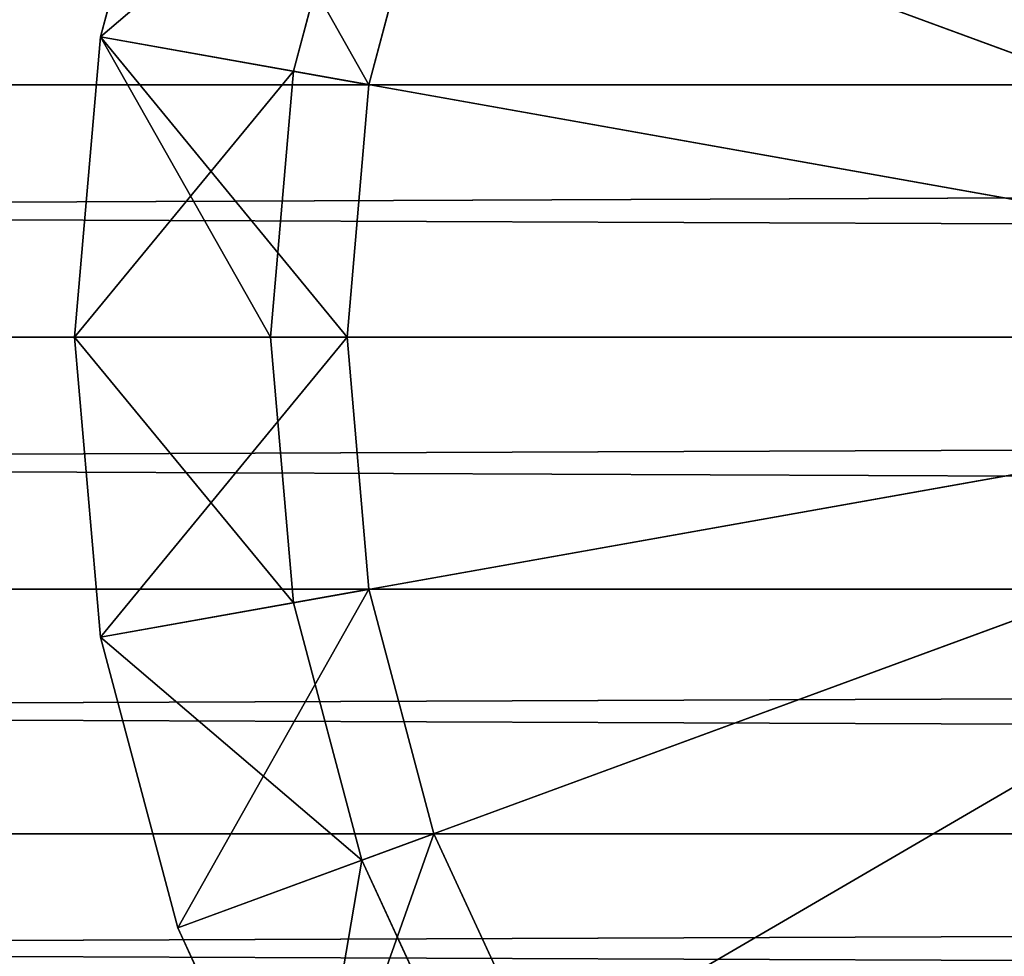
# Model space of a CAD drawing. Extents: x -0.5 to 26.9, y -0.4 to 1.1.
# Tile 58 of 111: x 0.0237 to 0.0346, y -0.3858 to -0.3754. Entities that reach past the tile are written whole.
import ezdxf

# ---------------------------------------------------------------- set-up
doc = ezdxf.new("R2010")
doc.units = 0
doc.layers.get('0').update_dxf_attribs({"color": 13, "linetype": 'CONTINUOUS'})

# ---------------------------------------------------------------- blocks, each defined once
blk = doc.blocks.new('GROUP5_1')
for p, q in [((0.335333, -0.37612, 0.656255), (-0.335333, -0.37612, 0.656255)), ((-0.335333, -0.37612, 0.656255), (0.335333, -0.378911, 0.656497)), ((-0.335333, -0.378911, 0.624665), (0.335333, -0.37612, 0.624907)), ((-0.335333, -0.37612, 0.624907), (0.335333, -0.37612, 0.624907)), ((0.335333, -0.378911, 0.656497), (-0.335333, -0.378911, 0.656497)), ((-0.335333, -0.378911, 0.656497), (0.335333, -0.381702, 0.656255)), ((-0.335333, -0.381702, 0.624907), (0.335333, -0.378911, 0.624665)), ((-0.335333, -0.378911, 0.624665), (0.335333, -0.378911, 0.624665)), ((0.335333, -0.381702, 0.656255), (-0.335333, -0.381702, 0.656255)), ((-0.335333, -0.381702, 0.656255), (0.335333, -0.384408, 0.655537)), ((-0.335333, -0.384408, 0.625625), (0.335333, -0.381702, 0.624907)), ((-0.335333, -0.381702, 0.624907), (0.335333, -0.381702, 0.624907)), ((0.335333, -0.384408, 0.655537), (-0.335333, -0.384408, 0.655537)), ((-0.335333, -0.386948, 0.626797), (0.335333, -0.384408, 0.625625)), ((-0.335333, -0.384408, 0.625625), (0.335333, -0.384408, 0.625625))]:
    blk.add_line(p, q)
at = {"color": 7}
mesh = blk.add_polyface(dxfattribs=at)
corners = [(0.335333, -0.373414, 0.655537), (-0.335333, -0.373414, 0.655537), (0.335333, -0.37612, 0.656255)]
mesh.append_faces([[corners[k] for k in face] for face in [(0, 1, 2)]], dxfattribs={"color": 7})
mesh = blk.add_polyface(dxfattribs=at)
corners = [(0.335333, -0.37612, 0.656255), (-0.335333, -0.373414, 0.655537), (-0.335333, -0.37612, 0.656255)]
mesh.append_faces([[corners[k] for k in face] for face in [(0, 1, 2)]], dxfattribs={"color": 7})
mesh = blk.add_polyface(dxfattribs=at)
corners = [(0.335333, -0.37612, 0.624907), (-0.335333, -0.37612, 0.624907), (0.335333, -0.373414, 0.625625)]
mesh.append_faces([[corners[k] for k in face] for face in [(0, 1, 2)]], dxfattribs={"color": 7})
mesh = blk.add_polyface(dxfattribs=at)
corners = [(0.335333, -0.373414, 0.625625), (-0.335333, -0.37612, 0.624907), (-0.335333, -0.373414, 0.625625)]
mesh.append_faces([[corners[k] for k in face] for face in [(0, 1, 2)]], dxfattribs={"color": 7})
mesh = blk.add_polyface(dxfattribs=at)
corners = [(0.335333, -0.37612, 0.656255), (-0.335333, -0.37612, 0.656255), (0.335333, -0.378911, 0.656497)]
mesh.append_faces([[corners[k] for k in face] for face in [(0, 1, 2)]], dxfattribs={"color": 7})
mesh = blk.add_polyface(dxfattribs=at)
corners = [(0.335333, -0.378911, 0.656497), (-0.335333, -0.37612, 0.656255), (-0.335333, -0.378911, 0.656497)]
mesh.append_faces([[corners[k] for k in face] for face in [(0, 1, 2)]], dxfattribs={"color": 7})
mesh = blk.add_polyface(dxfattribs=at)
corners = [(0.335333, -0.378911, 0.624665), (-0.335333, -0.378911, 0.624665), (0.335333, -0.37612, 0.624907)]
mesh.append_faces([[corners[k] for k in face] for face in [(0, 1, 2)]], dxfattribs={"color": 7})
mesh = blk.add_polyface(dxfattribs=at)
corners = [(0.335333, -0.37612, 0.624907), (-0.335333, -0.378911, 0.624665), (-0.335333, -0.37612, 0.624907)]
mesh.append_faces([[corners[k] for k in face] for face in [(0, 1, 2)]], dxfattribs={"color": 7})
mesh = blk.add_polyface(dxfattribs=at)
corners = [(0.335333, -0.378911, 0.656497), (-0.335333, -0.378911, 0.656497), (0.335333, -0.381702, 0.656255)]
mesh.append_faces([[corners[k] for k in face] for face in [(0, 1, 2)]], dxfattribs={"color": 7})
mesh = blk.add_polyface(dxfattribs=at)
corners = [(0.335333, -0.381702, 0.656255), (-0.335333, -0.378911, 0.656497), (-0.335333, -0.381702, 0.656255)]
mesh.append_faces([[corners[k] for k in face] for face in [(0, 1, 2)]], dxfattribs={"color": 7})
mesh = blk.add_polyface(dxfattribs=at)
corners = [(0.335333, -0.381702, 0.624907), (-0.335333, -0.381702, 0.624907), (0.335333, -0.378911, 0.624665)]
mesh.append_faces([[corners[k] for k in face] for face in [(0, 1, 2)]], dxfattribs={"color": 7})
mesh = blk.add_polyface(dxfattribs=at)
corners = [(0.335333, -0.378911, 0.624665), (-0.335333, -0.381702, 0.624907), (-0.335333, -0.378911, 0.624665)]
mesh.append_faces([[corners[k] for k in face] for face in [(0, 1, 2)]], dxfattribs={"color": 7})
mesh = blk.add_polyface(dxfattribs=at)
corners = [(0.335333, -0.381702, 0.656255), (-0.335333, -0.381702, 0.656255), (0.335333, -0.384408, 0.655537)]
mesh.append_faces([[corners[k] for k in face] for face in [(0, 1, 2)]], dxfattribs={"color": 7})
mesh = blk.add_polyface(dxfattribs=at)
corners = [(0.335333, -0.384408, 0.655537), (-0.335333, -0.381702, 0.656255), (-0.335333, -0.384408, 0.655537)]
mesh.append_faces([[corners[k] for k in face] for face in [(0, 1, 2)]], dxfattribs={"color": 7})
mesh = blk.add_polyface(dxfattribs=at)
corners = [(0.335333, -0.384408, 0.625625), (-0.335333, -0.384408, 0.625625), (0.335333, -0.381702, 0.624907)]
mesh.append_faces([[corners[k] for k in face] for face in [(0, 1, 2)]], dxfattribs={"color": 7})
mesh = blk.add_polyface(dxfattribs=at)
corners = [(0.335333, -0.381702, 0.624907), (-0.335333, -0.384408, 0.625625), (-0.335333, -0.381702, 0.624907)]
mesh.append_faces([[corners[k] for k in face] for face in [(0, 1, 2)]], dxfattribs={"color": 7})
mesh = blk.add_polyface(dxfattribs=at)
corners = [(0.335333, -0.384408, 0.655537), (-0.335333, -0.384408, 0.655537), (0.335333, -0.386948, 0.654365)]
mesh.append_faces([[corners[k] for k in face] for face in [(0, 1, 2)]], dxfattribs={"color": 7})
mesh = blk.add_polyface(dxfattribs=at)
corners = [(0.335333, -0.386948, 0.654365), (-0.335333, -0.384408, 0.655537), (-0.335333, -0.386948, 0.654365)]
mesh.append_faces([[corners[k] for k in face] for face in [(0, 1, 2)]], dxfattribs={"color": 7})
mesh = blk.add_polyface(dxfattribs=at)
corners = [(0.335333, -0.386948, 0.626797), (-0.335333, -0.386948, 0.626797), (0.335333, -0.384408, 0.625625)]
mesh.append_faces([[corners[k] for k in face] for face in [(0, 1, 2)]], dxfattribs={"color": 7})
mesh = blk.add_polyface(dxfattribs=at)
corners = [(0.335333, -0.384408, 0.625625), (-0.335333, -0.386948, 0.626797), (-0.335333, -0.384408, 0.625625)]
mesh.append_faces([[corners[k] for k in face] for face in [(0, 1, 2)]], dxfattribs={"color": 7})
blk = doc.blocks.new('GROUP6_1')
for p, q in [((0.024575, -0.375591, 1.598195), (0.025429, -0.372372, 1.598195)), ((0.024575, -0.375591, 0.923043), (0.025429, -0.372372, 0.923043)), ((0.025429, -0.372372, 0.867432), (0.024575, -0.375591, 0.867432)), ((0.024575, -0.375591, 1.653806), (0.025429, -0.372372, 1.653806)), ((0.026709, -0.375971, 0.86519), (0.027465, -0.373121, 0.86519)), ((0.027465, -0.373121, 1.656048), (0.026709, -0.375971, 1.656048)), ((0.043218, -0.378911, 0.86519), (0.027465, -0.373121, 0.86519)), ((0.043218, -0.378911, 1.656048), (0.027465, -0.373121, 1.656048)), ((0.028262, -0.373414, 1.595952), (0.027544, -0.37612, 1.595952)), ((0.027544, -0.37612, 0.925286), (0.028262, -0.373414, 0.925286)), ((0.028262, -0.373414, 0.925286), (0.027544, -0.37612, 1.595952)), ((0.024287, -0.378911, 1.598195), (0.024575, -0.375591, 1.598195)), ((0.024287, -0.378911, 0.923043), (0.024575, -0.375591, 0.923043)), ((0.024575, -0.375591, 0.867432), (0.024287, -0.378911, 0.867432)), ((0.024287, -0.378911, 1.653806), (0.024575, -0.375591, 1.653806)), ((0.024575, -0.375591, 1.598195), (0.027544, -0.37612, 1.595952)), ((0.024575, -0.375591, 0.867432), (0.024575, -0.375591, 0.923043)), ((0.026709, -0.375971, 0.86519), (0.024575, -0.375591, 0.867432)), ((0.024575, -0.375591, 0.923043), (0.027544, -0.37612, 0.925286)), ((0.024575, -0.375591, 1.653806), (0.024575, -0.375591, 1.598195)), ((0.026709, -0.375971, 1.656048), (0.024575, -0.375591, 1.653806)), ((0.026454, -0.378911, 0.86519), (0.026709, -0.375971, 0.86519)), ((0.026709, -0.375971, 1.656048), (0.026454, -0.378911, 1.656048)), ((0.043218, -0.378911, 0.86519), (0.026709, -0.375971, 0.86519)), ((0.043218, -0.378911, 1.656048), (0.026709, -0.375971, 1.656048)), ((0.027544, -0.37612, 1.595952), (0.027302, -0.378911, 1.595952)), ((0.027302, -0.378911, 0.925286), (0.027544, -0.37612, 0.925286)), ((0.027544, -0.37612, 0.925286), (0.027302, -0.378911, 1.595952)), ((0.027544, -0.37612, 1.595952), (0.027544, -0.37612, 0.925286)), ((0.024575, -0.382231, 0.923043), (0.024287, -0.378911, 0.923043)), ((0.024287, -0.378911, 0.923043), (0.024287, -0.378911, 0.867432)), ((0.024287, -0.378911, 0.867432), (0.024575, -0.382231, 0.867432)), ((0.027302, -0.378911, 1.595952), (0.024287, -0.378911, 1.598195)), ((0.024287, -0.378911, 0.867432), (0.026454, -0.378911, 0.86519)), ((0.027302, -0.378911, 0.925286), (0.024287, -0.378911, 0.923043)), ((0.024287, -0.378911, 1.653806), (0.024287, -0.378911, 1.598195)), ((0.024287, -0.378911, 1.598195), (0.024575, -0.382231, 1.598195)), ((0.024575, -0.382231, 1.653806), (0.024287, -0.378911, 1.653806)), ((0.026454, -0.378911, 1.656048), (0.024287, -0.378911, 1.653806)), ((0.026709, -0.381851, 0.86519), (0.026454, -0.378911, 0.86519)), ((0.026454, -0.378911, 0.86519), (0.043218, -0.378911, 0.86519)), ((0.026454, -0.378911, 1.656048), (0.026709, -0.381851, 1.656048)), ((0.043218, -0.378911, 1.656048), (0.026454, -0.378911, 1.656048)), ((0.043218, -0.378911, 0.86519), (0.026709, -0.381851, 0.86519)), ((0.043218, -0.378911, 1.656048), (0.026709, -0.381851, 1.656048)), ((0.027544, -0.381702, 0.925286), (0.027302, -0.378911, 0.925286)), ((0.027302, -0.378911, 1.595952), (0.027544, -0.381702, 1.595952)), ((0.027302, -0.378911, 1.595952), (0.027302, -0.378911, 0.925286)), ((0.027302, -0.378911, 0.925286), (0.027544, -0.381702, 1.595952)), ((0.043218, -0.378911, 0.86519), (0.027465, -0.384701, 0.86519)), ((0.043218, -0.378911, 1.656048), (0.027465, -0.384701, 1.656048)), ((0.043218, -0.378911, 0.86519), (0.0287, -0.387376, 0.86519)), ((0.043218, -0.378911, 1.656048), (0.0287, -0.387376, 1.656048)), ((0.024575, -0.382231, 0.923043), (0.027544, -0.381702, 0.925286)), ((0.024575, -0.382231, 1.598195), (0.027544, -0.381702, 1.595952)), ((0.028262, -0.384408, 0.925286), (0.027544, -0.381702, 0.925286)), ((0.027544, -0.381702, 1.595952), (0.028262, -0.384408, 1.595952)), ((0.027544, -0.381702, 1.595952), (0.027544, -0.381702, 0.925286)), ((0.027544, -0.381702, 0.925286), (0.028262, -0.384408, 1.595952)), ((0.026709, -0.381851, 0.86519), (0.024575, -0.382231, 0.867432)), ((0.026709, -0.381851, 1.656048), (0.024575, -0.382231, 1.653806)), ((0.027465, -0.384701, 0.86519), (0.026709, -0.381851, 0.86519)), ((0.026709, -0.381851, 1.656048), (0.027465, -0.384701, 1.656048)), ((0.024575, -0.382231, 0.867432), (0.024575, -0.382231, 0.923043)), ((0.025429, -0.38545, 0.923043), (0.024575, -0.382231, 0.923043)), ((0.024575, -0.382231, 0.867432), (0.025429, -0.38545, 0.867432)), ((0.024575, -0.382231, 1.653806), (0.024575, -0.382231, 1.598195)), ((0.024575, -0.382231, 1.598195), (0.025429, -0.38545, 1.598195)), ((0.025429, -0.38545, 1.653806), (0.024575, -0.382231, 1.653806)), ((0.025429, -0.38545, 0.923043), (0.028262, -0.384408, 0.925286)), ((0.025429, -0.38545, 1.598195), (0.028262, -0.384408, 1.595952)), ((0.029434, -0.386948, 0.925286), (0.028262, -0.384408, 0.925286)), ((0.028262, -0.384408, 1.595952), (0.029434, -0.386948, 1.595952)), ((0.028262, -0.384408, 1.595952), (0.028262, -0.384408, 0.925286)), ((0.028262, -0.384408, 0.925286), (0.029434, -0.386948, 1.595952)), ((0.027465, -0.384701, 0.86519), (0.025429, -0.38545, 0.867432)), ((0.027465, -0.384701, 1.656048), (0.025429, -0.38545, 1.653806)), ((0.0287, -0.387376, 0.86519), (0.027465, -0.384701, 0.86519)), ((0.027465, -0.384701, 1.656048), (0.0287, -0.387376, 1.656048)), ((0.025429, -0.38545, 0.867432), (0.025429, -0.38545, 0.923043)), ((0.026824, -0.38847, 0.923043), (0.025429, -0.38545, 0.923043)), ((0.025429, -0.38545, 0.867432), (0.026824, -0.38847, 0.867432)), ((0.025429, -0.38545, 1.653806), (0.025429, -0.38545, 1.598195)), ((0.025429, -0.38545, 1.598195), (0.026824, -0.38847, 1.598195)), ((0.026824, -0.38847, 1.653806), (0.025429, -0.38545, 1.653806))]:
    blk.add_line(p, q)
at = {"color": 7}
mesh = blk.add_polyface(dxfattribs=at)
corners = [(0.043218, -0.378911, 0.86519), (0.032443, -0.365942, 0.86519), (0.034836, -0.36425, 0.86519)]
mesh.append_faces([[corners[k] for k in face] for face in [(0, 1, 2)]], dxfattribs={"color": 7})
mesh = blk.add_polyface(dxfattribs=at)
corners = [(0.043218, -0.378911, 1.656048), (0.034836, -0.36425, 1.656048), (0.032443, -0.365942, 1.656048)]
mesh.append_faces([[corners[k] for k in face] for face in [(0, 1, 2)]], dxfattribs={"color": 7})
mesh = blk.add_polyface(dxfattribs=at)
corners = [(0.043218, -0.378911, 0.86519), (0.030376, -0.368029, 0.86519), (0.032443, -0.365942, 0.86519)]
mesh.append_faces([[corners[k] for k in face] for face in [(0, 1, 2)]], dxfattribs={"color": 7})
mesh = blk.add_polyface(dxfattribs=at)
corners = [(0.043218, -0.378911, 1.656048), (0.032443, -0.365942, 1.656048), (0.030376, -0.368029, 1.656048)]
mesh.append_faces([[corners[k] for k in face] for face in [(0, 1, 2)]], dxfattribs={"color": 7})
mesh = blk.add_polyface(dxfattribs=at)
corners = [(0.043218, -0.378911, 0.86519), (0.0287, -0.370446, 0.86519), (0.030376, -0.368029, 0.86519)]
mesh.append_faces([[corners[k] for k in face] for face in [(0, 1, 2)]], dxfattribs={"color": 7})
mesh = blk.add_polyface(dxfattribs=at)
corners = [(0.043218, -0.378911, 1.656048), (0.030376, -0.368029, 1.656048), (0.0287, -0.370446, 1.656048)]
mesh.append_faces([[corners[k] for k in face] for face in [(0, 1, 2)]], dxfattribs={"color": 7})
mesh = blk.add_polyface(dxfattribs=at)
corners = [(0.043218, -0.378911, 0.86519), (0.027465, -0.373121, 0.86519), (0.0287, -0.370446, 0.86519)]
mesh.append_faces([[corners[k] for k in face] for face in [(0, 1, 2)]], dxfattribs={"color": 7})
mesh = blk.add_polyface(dxfattribs=at)
corners = [(0.043218, -0.378911, 1.656048), (0.0287, -0.370446, 1.656048), (0.027465, -0.373121, 1.656048)]
mesh.append_faces([[corners[k] for k in face] for face in [(0, 1, 2)]], dxfattribs={"color": 7})
mesh = blk.add_polyface(dxfattribs=at)
corners = [(0.025429, -0.372372, 1.598195), (0.027544, -0.37612, 1.595952), (0.024575, -0.375591, 1.598195), (0.028262, -0.373414, 1.595952)]
mesh.append_faces([[corners[k] for k in face] for face in [(0, 1, 2), (1, 0, 3)]], dxfattribs={"vtx0": -1, "color": 7})
mesh = blk.add_polyface(dxfattribs=at)
corners = [(0.025429, -0.372372, 0.923043), (0.024575, -0.375591, 0.867432), (0.024575, -0.375591, 0.923043), (0.025429, -0.372372, 0.867432)]
mesh.append_faces([[corners[k] for k in face] for face in [(0, 1, 2), (1, 0, 3)]], dxfattribs={"vtx0": -1, "color": 7})
mesh = blk.add_polyface(dxfattribs=at)
corners = [(0.024575, -0.375591, 0.867432), (0.027465, -0.373121, 0.86519), (0.026709, -0.375971, 0.86519), (0.025429, -0.372372, 0.867432)]
mesh.append_faces([[corners[k] for k in face] for face in [(0, 1, 2), (1, 0, 3)]], dxfattribs={"vtx0": -1, "color": 7})
mesh = blk.add_polyface(dxfattribs=at)
corners = [(0.027544, -0.37612, 0.925286), (0.025429, -0.372372, 0.923043), (0.024575, -0.375591, 0.923043), (0.028262, -0.373414, 0.925286)]
mesh.append_faces([[corners[k] for k in face] for face in [(0, 1, 2), (1, 0, 3)]], dxfattribs={"vtx0": -1, "color": 7})
mesh = blk.add_polyface(dxfattribs=at)
corners = [(0.025429, -0.372372, 1.653806), (0.024575, -0.375591, 1.598195), (0.024575, -0.375591, 1.653806), (0.025429, -0.372372, 1.598195)]
mesh.append_faces([[corners[k] for k in face] for face in [(0, 1, 2), (1, 0, 3)]], dxfattribs={"vtx0": -1, "color": 7})
mesh = blk.add_polyface(dxfattribs=at)
corners = [(0.027465, -0.373121, 1.656048), (0.024575, -0.375591, 1.653806), (0.026709, -0.375971, 1.656048), (0.025429, -0.372372, 1.653806)]
mesh.append_faces([[corners[k] for k in face] for face in [(0, 1, 2), (1, 0, 3)]], dxfattribs={"vtx0": -1, "color": 7})
mesh = blk.add_polyface(dxfattribs=at)
corners = [(0.043218, -0.378911, 0.86519), (0.026709, -0.375971, 0.86519), (0.027465, -0.373121, 0.86519)]
mesh.append_faces([[corners[k] for k in face] for face in [(0, 1, 2)]], dxfattribs={"color": 7})
mesh = blk.add_polyface(dxfattribs=at)
corners = [(0.043218, -0.378911, 1.656048), (0.027465, -0.373121, 1.656048), (0.026709, -0.375971, 1.656048)]
mesh.append_faces([[corners[k] for k in face] for face in [(0, 1, 2)]], dxfattribs={"color": 7})
mesh = blk.add_polyface(dxfattribs=at)
corners = [(0.028262, -0.373414, 0.925286), (0.027544, -0.37612, 1.595952), (0.028262, -0.373414, 1.595952)]
mesh.append_faces([[corners[k] for k in face] for face in [(0, 1, 2)]], dxfattribs={"color": 7})
mesh = blk.add_polyface(dxfattribs=at)
corners = [(0.028262, -0.373414, 0.925286), (0.027544, -0.37612, 0.925286), (0.027544, -0.37612, 1.595952)]
mesh.append_faces([[corners[k] for k in face] for face in [(0, 1, 2)]], dxfattribs={"color": 7})
mesh = blk.add_polyface(dxfattribs=at)
corners = [(0.024575, -0.375591, 1.598195), (0.027302, -0.378911, 1.595952), (0.024287, -0.378911, 1.598195), (0.027544, -0.37612, 1.595952)]
mesh.append_faces([[corners[k] for k in face] for face in [(0, 1, 2), (1, 0, 3)]], dxfattribs={"vtx0": -1, "color": 7})
mesh = blk.add_polyface(dxfattribs=at)
corners = [(0.024575, -0.375591, 0.923043), (0.024287, -0.378911, 0.867432), (0.024287, -0.378911, 0.923043), (0.024575, -0.375591, 0.867432)]
mesh.append_faces([[corners[k] for k in face] for face in [(0, 1, 2), (1, 0, 3)]], dxfattribs={"vtx0": -1, "color": 7})
mesh = blk.add_polyface(dxfattribs=at)
corners = [(0.024575, -0.375591, 0.867432), (0.026454, -0.378911, 0.86519), (0.024287, -0.378911, 0.867432), (0.026709, -0.375971, 0.86519)]
mesh.append_faces([[corners[k] for k in face] for face in [(0, 1, 2), (1, 0, 3)]], dxfattribs={"vtx0": -1, "color": 7})
mesh = blk.add_polyface(dxfattribs=at)
corners = [(0.027302, -0.378911, 0.925286), (0.024575, -0.375591, 0.923043), (0.024287, -0.378911, 0.923043), (0.027544, -0.37612, 0.925286)]
mesh.append_faces([[corners[k] for k in face] for face in [(0, 1, 2), (1, 0, 3)]], dxfattribs={"vtx0": -1, "color": 7})
mesh = blk.add_polyface(dxfattribs=at)
corners = [(0.024575, -0.375591, 1.653806), (0.024287, -0.378911, 1.598195), (0.024287, -0.378911, 1.653806), (0.024575, -0.375591, 1.598195)]
mesh.append_faces([[corners[k] for k in face] for face in [(0, 1, 2), (1, 0, 3)]], dxfattribs={"vtx0": -1, "color": 7})
mesh = blk.add_polyface(dxfattribs=at)
corners = [(0.026709, -0.375971, 1.656048), (0.024287, -0.378911, 1.653806), (0.026454, -0.378911, 1.656048), (0.024575, -0.375591, 1.653806)]
mesh.append_faces([[corners[k] for k in face] for face in [(0, 1, 2), (1, 0, 3)]], dxfattribs={"vtx0": -1, "color": 7})
mesh = blk.add_polyface(dxfattribs=at)
corners = [(0.043218, -0.378911, 0.86519), (0.026454, -0.378911, 0.86519), (0.026709, -0.375971, 0.86519)]
mesh.append_faces([[corners[k] for k in face] for face in [(0, 1, 2)]], dxfattribs={"color": 7})
mesh = blk.add_polyface(dxfattribs=at)
corners = [(0.043218, -0.378911, 1.656048), (0.026709, -0.375971, 1.656048), (0.026454, -0.378911, 1.656048)]
mesh.append_faces([[corners[k] for k in face] for face in [(0, 1, 2)]], dxfattribs={"color": 7})
mesh = blk.add_polyface(dxfattribs=at)
corners = [(0.027544, -0.37612, 0.925286), (0.027302, -0.378911, 1.595952), (0.027544, -0.37612, 1.595952)]
mesh.append_faces([[corners[k] for k in face] for face in [(0, 1, 2)]], dxfattribs={"color": 7})
mesh = blk.add_polyface(dxfattribs=at)
corners = [(0.027544, -0.37612, 0.925286), (0.027302, -0.378911, 0.925286), (0.027302, -0.378911, 1.595952)]
mesh.append_faces([[corners[k] for k in face] for face in [(0, 1, 2)]], dxfattribs={"color": 7})
mesh = blk.add_polyface(dxfattribs=at)
corners = [(0.024287, -0.378911, 0.923043), (0.024575, -0.382231, 0.867432), (0.024575, -0.382231, 0.923043), (0.024287, -0.378911, 0.867432)]
mesh.append_faces([[corners[k] for k in face] for face in [(0, 1, 2), (1, 0, 3)]], dxfattribs={"vtx0": -1, "color": 7})
mesh = blk.add_polyface(dxfattribs=at)
corners = [(0.024287, -0.378911, 0.867432), (0.026709, -0.381851, 0.86519), (0.024575, -0.382231, 0.867432), (0.026454, -0.378911, 0.86519)]
mesh.append_faces([[corners[k] for k in face] for face in [(0, 1, 2), (1, 0, 3)]], dxfattribs={"vtx0": -1, "color": 7})
mesh = blk.add_polyface(dxfattribs=at)
corners = [(0.024575, -0.382231, 0.923043), (0.027302, -0.378911, 0.925286), (0.024287, -0.378911, 0.923043), (0.027544, -0.381702, 0.925286)]
mesh.append_faces([[corners[k] for k in face] for face in [(0, 1, 2), (1, 0, 3)]], dxfattribs={"vtx0": -1, "color": 7})
mesh = blk.add_polyface(dxfattribs=at)
corners = [(0.024287, -0.378911, 1.653806), (0.024575, -0.382231, 1.598195), (0.024575, -0.382231, 1.653806), (0.024287, -0.378911, 1.598195)]
mesh.append_faces([[corners[k] for k in face] for face in [(0, 1, 2), (1, 0, 3)]], dxfattribs={"vtx0": -1, "color": 7})
mesh = blk.add_polyface(dxfattribs=at)
corners = [(0.026709, -0.381851, 1.656048), (0.024287, -0.378911, 1.653806), (0.024575, -0.382231, 1.653806), (0.026454, -0.378911, 1.656048)]
mesh.append_faces([[corners[k] for k in face] for face in [(0, 1, 2), (1, 0, 3)]], dxfattribs={"vtx0": -1, "color": 7})
mesh = blk.add_polyface(dxfattribs=at)
corners = [(0.027302, -0.378911, 1.595952), (0.024575, -0.382231, 1.598195), (0.024287, -0.378911, 1.598195), (0.027544, -0.381702, 1.595952)]
mesh.append_faces([[corners[k] for k in face] for face in [(0, 1, 2), (1, 0, 3)]], dxfattribs={"vtx0": -1, "color": 7})
mesh = blk.add_polyface(dxfattribs=at)
corners = [(0.043218, -0.378911, 0.86519), (0.026709, -0.381851, 0.86519), (0.026454, -0.378911, 0.86519)]
mesh.append_faces([[corners[k] for k in face] for face in [(0, 1, 2)]], dxfattribs={"color": 7})
mesh = blk.add_polyface(dxfattribs=at)
corners = [(0.043218, -0.378911, 1.656048), (0.026454, -0.378911, 1.656048), (0.026709, -0.381851, 1.656048)]
mesh.append_faces([[corners[k] for k in face] for face in [(0, 1, 2)]], dxfattribs={"color": 7})
mesh = blk.add_polyface(dxfattribs=at)
corners = [(0.043218, -0.378911, 0.86519), (0.027465, -0.384701, 0.86519), (0.026709, -0.381851, 0.86519)]
mesh.append_faces([[corners[k] for k in face] for face in [(0, 1, 2)]], dxfattribs={"color": 7})
mesh = blk.add_polyface(dxfattribs=at)
corners = [(0.043218, -0.378911, 1.656048), (0.026709, -0.381851, 1.656048), (0.027465, -0.384701, 1.656048)]
mesh.append_faces([[corners[k] for k in face] for face in [(0, 1, 2)]], dxfattribs={"color": 7})
mesh = blk.add_polyface(dxfattribs=at)
corners = [(0.027302, -0.378911, 0.925286), (0.027544, -0.381702, 1.595952), (0.027302, -0.378911, 1.595952)]
mesh.append_faces([[corners[k] for k in face] for face in [(0, 1, 2)]], dxfattribs={"color": 7})
mesh = blk.add_polyface(dxfattribs=at)
corners = [(0.027302, -0.378911, 0.925286), (0.027544, -0.381702, 0.925286), (0.027544, -0.381702, 1.595952)]
mesh.append_faces([[corners[k] for k in face] for face in [(0, 1, 2)]], dxfattribs={"color": 7})
mesh = blk.add_polyface(dxfattribs=at)
corners = [(0.043218, -0.378911, 0.86519), (0.0287, -0.387376, 0.86519), (0.027465, -0.384701, 0.86519)]
mesh.append_faces([[corners[k] for k in face] for face in [(0, 1, 2)]], dxfattribs={"color": 7})
mesh = blk.add_polyface(dxfattribs=at)
corners = [(0.043218, -0.378911, 1.656048), (0.027465, -0.384701, 1.656048), (0.0287, -0.387376, 1.656048)]
mesh.append_faces([[corners[k] for k in face] for face in [(0, 1, 2)]], dxfattribs={"color": 7})
mesh = blk.add_polyface(dxfattribs=at)
corners = [(0.043218, -0.378911, 0.86519), (0.030376, -0.389793, 0.86519), (0.0287, -0.387376, 0.86519)]
mesh.append_faces([[corners[k] for k in face] for face in [(0, 1, 2)]], dxfattribs={"color": 7})
mesh = blk.add_polyface(dxfattribs=at)
corners = [(0.043218, -0.378911, 1.656048), (0.0287, -0.387376, 1.656048), (0.030376, -0.389793, 1.656048)]
mesh.append_faces([[corners[k] for k in face] for face in [(0, 1, 2)]], dxfattribs={"color": 7})
mesh = blk.add_polyface(dxfattribs=at)
corners = [(0.043218, -0.378911, 0.86519), (0.032443, -0.39188, 0.86519), (0.030376, -0.389793, 0.86519)]
mesh.append_faces([[corners[k] for k in face] for face in [(0, 1, 2)]], dxfattribs={"color": 7})
mesh = blk.add_polyface(dxfattribs=at)
corners = [(0.043218, -0.378911, 1.656048), (0.030376, -0.389793, 1.656048), (0.032443, -0.39188, 1.656048)]
mesh.append_faces([[corners[k] for k in face] for face in [(0, 1, 2)]], dxfattribs={"color": 7})
mesh = blk.add_polyface(dxfattribs=at)
corners = [(0.043218, -0.378911, 0.86519), (0.034836, -0.393572, 0.86519), (0.032443, -0.39188, 0.86519)]
mesh.append_faces([[corners[k] for k in face] for face in [(0, 1, 2)]], dxfattribs={"color": 7})
mesh = blk.add_polyface(dxfattribs=at)
corners = [(0.043218, -0.378911, 1.656048), (0.032443, -0.39188, 1.656048), (0.034836, -0.393572, 1.656048)]
mesh.append_faces([[corners[k] for k in face] for face in [(0, 1, 2)]], dxfattribs={"color": 7})
mesh = blk.add_polyface(dxfattribs=at)
corners = [(0.025429, -0.38545, 0.923043), (0.027544, -0.381702, 0.925286), (0.024575, -0.382231, 0.923043), (0.028262, -0.384408, 0.925286)]
mesh.append_faces([[corners[k] for k in face] for face in [(0, 1, 2), (1, 0, 3)]], dxfattribs={"vtx0": -1, "color": 7})
mesh = blk.add_polyface(dxfattribs=at)
corners = [(0.027544, -0.381702, 1.595952), (0.025429, -0.38545, 1.598195), (0.024575, -0.382231, 1.598195), (0.028262, -0.384408, 1.595952)]
mesh.append_faces([[corners[k] for k in face] for face in [(0, 1, 2), (1, 0, 3)]], dxfattribs={"vtx0": -1, "color": 7})
mesh = blk.add_polyface(dxfattribs=at)
corners = [(0.027544, -0.381702, 0.925286), (0.028262, -0.384408, 1.595952), (0.027544, -0.381702, 1.595952)]
mesh.append_faces([[corners[k] for k in face] for face in [(0, 1, 2)]], dxfattribs={"color": 7})
mesh = blk.add_polyface(dxfattribs=at)
corners = [(0.027544, -0.381702, 0.925286), (0.028262, -0.384408, 0.925286), (0.028262, -0.384408, 1.595952)]
mesh.append_faces([[corners[k] for k in face] for face in [(0, 1, 2)]], dxfattribs={"color": 7})
mesh = blk.add_polyface(dxfattribs=at)
corners = [(0.024575, -0.382231, 0.867432), (0.027465, -0.384701, 0.86519), (0.025429, -0.38545, 0.867432), (0.026709, -0.381851, 0.86519)]
mesh.append_faces([[corners[k] for k in face] for face in [(0, 1, 2), (1, 0, 3)]], dxfattribs={"vtx0": -1, "color": 7})
mesh = blk.add_polyface(dxfattribs=at)
corners = [(0.027465, -0.384701, 1.656048), (0.024575, -0.382231, 1.653806), (0.025429, -0.38545, 1.653806), (0.026709, -0.381851, 1.656048)]
mesh.append_faces([[corners[k] for k in face] for face in [(0, 1, 2), (1, 0, 3)]], dxfattribs={"vtx0": -1, "color": 7})
mesh = blk.add_polyface(dxfattribs=at)
corners = [(0.024575, -0.382231, 0.923043), (0.025429, -0.38545, 0.867432), (0.025429, -0.38545, 0.923043), (0.024575, -0.382231, 0.867432)]
mesh.append_faces([[corners[k] for k in face] for face in [(0, 1, 2), (1, 0, 3)]], dxfattribs={"vtx0": -1, "color": 7})
mesh = blk.add_polyface(dxfattribs=at)
corners = [(0.024575, -0.382231, 1.653806), (0.025429, -0.38545, 1.598195), (0.025429, -0.38545, 1.653806), (0.024575, -0.382231, 1.598195)]
mesh.append_faces([[corners[k] for k in face] for face in [(0, 1, 2), (1, 0, 3)]], dxfattribs={"vtx0": -1, "color": 7})
mesh = blk.add_polyface(dxfattribs=at)
corners = [(0.026824, -0.38847, 0.923043), (0.028262, -0.384408, 0.925286), (0.025429, -0.38545, 0.923043), (0.029434, -0.386948, 0.925286)]
mesh.append_faces([[corners[k] for k in face] for face in [(0, 1, 2), (1, 0, 3)]], dxfattribs={"vtx0": -1, "color": 7})
mesh = blk.add_polyface(dxfattribs=at)
corners = [(0.028262, -0.384408, 1.595952), (0.026824, -0.38847, 1.598195), (0.025429, -0.38545, 1.598195), (0.029434, -0.386948, 1.595952)]
mesh.append_faces([[corners[k] for k in face] for face in [(0, 1, 2), (1, 0, 3)]], dxfattribs={"vtx0": -1, "color": 7})
mesh = blk.add_polyface(dxfattribs=at)
corners = [(0.028262, -0.384408, 0.925286), (0.029434, -0.386948, 1.595952), (0.028262, -0.384408, 1.595952)]
mesh.append_faces([[corners[k] for k in face] for face in [(0, 1, 2)]], dxfattribs={"color": 7})
mesh = blk.add_polyface(dxfattribs=at)
corners = [(0.028262, -0.384408, 0.925286), (0.029434, -0.386948, 0.925286), (0.029434, -0.386948, 1.595952)]
mesh.append_faces([[corners[k] for k in face] for face in [(0, 1, 2)]], dxfattribs={"color": 7})
mesh = blk.add_polyface(dxfattribs=at)
corners = [(0.027465, -0.384701, 0.86519), (0.026824, -0.38847, 0.867432), (0.025429, -0.38545, 0.867432), (0.0287, -0.387376, 0.86519)]
mesh.append_faces([[corners[k] for k in face] for face in [(0, 1, 2), (1, 0, 3)]], dxfattribs={"vtx0": -1, "color": 7})
mesh = blk.add_polyface(dxfattribs=at)
corners = [(0.026824, -0.38847, 1.653806), (0.027465, -0.384701, 1.656048), (0.025429, -0.38545, 1.653806), (0.0287, -0.387376, 1.656048)]
mesh.append_faces([[corners[k] for k in face] for face in [(0, 1, 2), (1, 0, 3)]], dxfattribs={"vtx0": -1, "color": 7})
mesh = blk.add_polyface(dxfattribs=at)
corners = [(0.025429, -0.38545, 0.923043), (0.026824, -0.38847, 0.867432), (0.026824, -0.38847, 0.923043), (0.025429, -0.38545, 0.867432)]
mesh.append_faces([[corners[k] for k in face] for face in [(0, 1, 2), (1, 0, 3)]], dxfattribs={"vtx0": -1, "color": 7})
mesh = blk.add_polyface(dxfattribs=at)
corners = [(0.025429, -0.38545, 1.653806), (0.026824, -0.38847, 1.598195), (0.026824, -0.38847, 1.653806), (0.025429, -0.38545, 1.598195)]
mesh.append_faces([[corners[k] for k in face] for face in [(0, 1, 2), (1, 0, 3)]], dxfattribs={"vtx0": -1, "color": 7})
blk = doc.blocks.new('GROUP0_1')
at = {"color": 7}
for name in ['GROUP5_1', 'GROUP6_1']:
    blk.add_blockref(name, (0, 0), dxfattribs=at)

msp = doc.modelspace()

# ---------------------------------------------------------------- block references
at = {"color": 7}
msp.add_blockref('GROUP0_1', (0, 0), dxfattribs=at)

doc.saveas('drawing.dxf')
